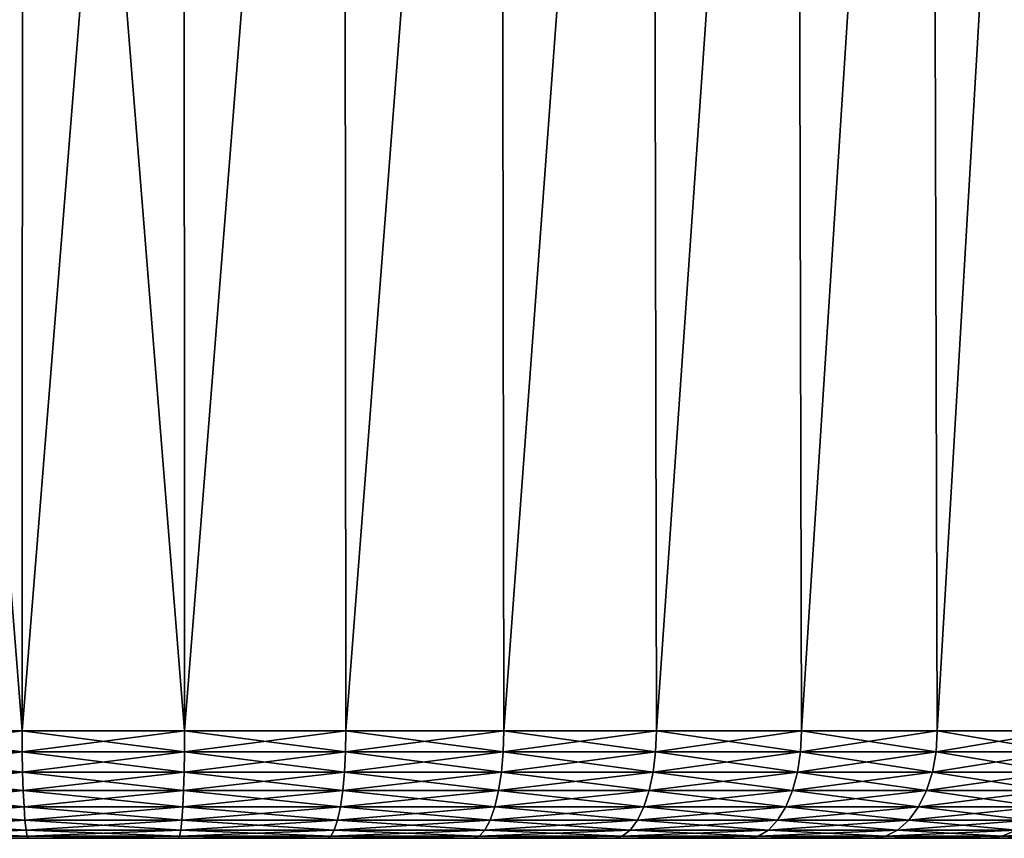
# Model space of a CAD drawing. Header units: metres. Extents: x -109 to 109, y -505 to 40.
# Tile 250 of 256: x 75.72 to 84.89, y 9.5 to 17.12. Entities that reach past the tile are written whole.
import ezdxf

# ---------------------------------------------------------------- set-up
doc = ezdxf.new("R2010")
doc.units = ezdxf.units.M
doc.layers.add('solid_K244224000C74', color=7, linetype='CONTINUOUS')

msp = doc.modelspace()

# ---------------------------------------------------------------- linework, layer by layer
at = {"layer": 'solid_K244224000C74'}
for points in [[(74.259789, 29.299999, 12.805516), (74.242577, 10.5, 12.802502), (75.744118, 10.5, 12.978006)], [(74.259789, 29.299999, -12.805516), (75.744118, 10.5, -12.978006), (74.242577, 10.5, -12.802502)], [(75.749893, 29.299999, 12.978319), (74.259789, 29.299999, 12.805516), (75.744118, 10.5, 12.978006)], [(74.259789, 29.299999, -12.805516), (75.749893, 29.299999, -12.978319), (75.744118, 10.5, -12.978006)], [(75.749893, 29.299999, 12.978319), (75.744118, 10.5, 12.978006), (77.255882, 10.5, 12.978006)], [(77.250107, 29.299999, -12.978319), (77.255882, 10.5, -12.978006), (75.744118, 10.5, -12.978006)], [(75.749893, 29.299999, -12.978319), (77.250107, 29.299999, -12.978319), (75.744118, 10.5, -12.978006)], [(77.250107, 29.299999, 12.978319), (75.749893, 29.299999, 12.978319), (77.255882, 10.5, 12.978006)], [(78.740211, 29.299999, 12.805516), (77.250107, 29.299999, 12.978319), (77.255882, 10.5, 12.978006)], [(77.250107, 29.299999, -12.978319), (78.740211, 29.299999, -12.805516), (77.255882, 10.5, -12.978006)], [(78.740211, 29.299999, 12.805516), (77.255882, 10.5, 12.978006), (78.757423, 10.5, 12.802502)], [(78.740211, 29.299999, -12.805516), (78.757423, 10.5, -12.802502), (77.255882, 10.5, -12.978006)], [(80.20018, 29.299999, 12.462288), (78.740211, 29.299999, 12.805516), (78.757423, 10.5, 12.802502)], [(78.740211, 29.299999, -12.805516), (80.20018, 29.299999, -12.462288), (78.757423, 10.5, -12.802502)], [(80.20018, 29.299999, 12.462288), (78.757423, 10.5, 12.802502), (80.228439, 10.5, 12.453865)], [(80.20018, 29.299999, -12.462288), (80.228439, 10.5, -12.453865), (78.757423, 10.5, -12.802502)], [(81.611031, 29.299999, 11.953115), (80.20018, 29.299999, 12.462288), (80.228439, 10.5, 12.453865)], [(80.20018, 29.299999, -12.462288), (81.611031, 29.299999, -11.953115), (80.228439, 10.5, -12.453865)], [(81.611031, 29.299999, 11.953115), (80.228439, 10.5, 12.453865), (81.649033, 10.5, 11.936812)], [(81.611031, 29.299999, -11.953115), (81.649033, 10.5, -11.936812), (80.228439, 10.5, -12.453865)], [(82.954056, 29.299999, 11.284701), (81.611031, 29.299999, 11.953115), (81.649033, 10.5, 11.936812)], [(81.611031, 29.299999, -11.953115), (82.954056, 29.299999, -11.284701), (81.649033, 10.5, -11.936812)], [(82.954056, 29.299999, 11.284701), (81.649033, 10.5, 11.936812), (82.999992, 10.5, 11.258335)], [(82.954056, 29.299999, -11.284701), (82.999992, 10.5, -11.258335), (81.649033, 10.5, -11.936812)], [(84.211166, 29.299999, 10.466015), (82.954056, 29.299999, 11.284701), (82.999992, 10.5, 11.258335)], [(82.954056, 29.299999, -11.284701), (84.211166, 29.299999, -10.466015), (82.999992, 10.5, -11.258335)], [(84.211166, 29.299999, 10.466015), (82.999992, 10.5, 11.258335), (84.263054, 10.5, 10.427608)], [(84.211166, 29.299999, -10.466015), (84.263054, 10.5, -10.427608), (82.999992, 10.5, -11.258335)], [(85.36544, 29.299999, 9.508097), (84.211166, 29.299999, 10.466015), (84.263054, 10.5, 10.427608)], [(84.211166, 29.299999, -10.466015), (85.36544, 29.299999, -9.508097), (84.263054, 10.5, -10.427608)], [(85.36544, 29.299999, 9.508097), (84.263054, 10.5, 10.427608), (85.421127, 10.5, 9.455868)], [(85.36544, 29.299999, -9.508097), (85.421127, 10.5, -9.455868), (84.263054, 10.5, -10.427608)], [(75.745232, 10.30491, 12.958824), (75.744118, 10.5, 12.978006), (74.242577, 10.5, 12.802502)], [(74.245911, 10.30491, 12.783578), (75.745232, 10.30491, 12.958824), (74.242577, 10.5, 12.802502)], [(74.245911, 10.30491, -12.783578), (74.242577, 10.5, -12.802502), (75.744118, 10.5, -12.978006)], [(75.745232, 10.30491, -12.958824), (74.245911, 10.30491, -12.783578), (75.744118, 10.5, -12.978006)], [(77.254768, 10.30491, 12.958824), (77.255882, 10.5, 12.978006), (75.744118, 10.5, 12.978006)], [(75.745232, 10.30491, 12.958824), (77.254768, 10.30491, 12.958824), (75.744118, 10.5, 12.978006)], [(75.745232, 10.30491, -12.958824), (75.744118, 10.5, -12.978006), (77.255882, 10.5, -12.978006)], [(77.254768, 10.30491, -12.958824), (75.745232, 10.30491, -12.958824), (77.255882, 10.5, -12.978006)], [(77.254768, 10.30491, 12.958824), (78.754089, 10.30491, 12.783578), (77.255882, 10.5, 12.978006)], [(77.254768, 10.30491, -12.958824), (77.255882, 10.5, -12.978006), (78.757423, 10.5, -12.802502)], [(78.754089, 10.30491, -12.783578), (77.254768, 10.30491, -12.958824), (78.757423, 10.5, -12.802502)], [(78.754089, 10.30491, 12.783578), (78.757423, 10.5, 12.802502), (77.255882, 10.5, 12.978006)], [(78.754089, 10.30491, 12.783578), (80.222931, 10.30491, 12.435456), (78.757423, 10.5, 12.802502)], [(78.754089, 10.30491, -12.783578), (78.757423, 10.5, -12.802502), (80.228439, 10.5, -12.453865)], [(80.222931, 10.30491, -12.435456), (78.754089, 10.30491, -12.783578), (80.228439, 10.5, -12.453865)], [(80.222931, 10.30491, 12.435456), (80.228439, 10.5, 12.453865), (78.757423, 10.5, 12.802502)], [(80.222931, 10.30491, 12.435456), (81.641426, 10.30491, 11.919167), (80.228439, 10.5, 12.453865)], [(80.222931, 10.30491, -12.435456), (80.228439, 10.5, -12.453865), (81.649033, 10.5, -11.936812)], [(81.641426, 10.30491, -11.919167), (80.222931, 10.30491, -12.435456), (81.649033, 10.5, -11.936812)], [(81.641426, 10.30491, 11.919167), (81.649033, 10.5, 11.936812), (80.228439, 10.5, 12.453865)], [(81.641426, 10.30491, 11.919167), (82.990395, 10.30491, 11.24169), (81.649033, 10.5, 11.936812)], [(81.641426, 10.30491, -11.919167), (81.649033, 10.5, -11.936812), (82.999992, 10.5, -11.258335)], [(82.990395, 10.30491, -11.24169), (81.641426, 10.30491, -11.919167), (82.999992, 10.5, -11.258335)], [(82.990395, 10.30491, 11.24169), (82.999992, 10.5, 11.258335), (81.649033, 10.5, 11.936812)], [(82.990395, 10.30491, 11.24169), (84.251587, 10.30491, 10.412189), (82.999992, 10.5, 11.258335)], [(82.990395, 10.30491, -11.24169), (82.999992, 10.5, -11.258335), (84.263054, 10.5, -10.427608)], [(84.251587, 10.30491, -10.412189), (82.990395, 10.30491, -11.24169), (84.263054, 10.5, -10.427608)], [(84.251587, 10.30491, 10.412189), (84.263054, 10.5, 10.427608), (82.999992, 10.5, 11.258335)], [(84.251587, 10.30491, 10.412189), (85.407959, 10.30491, 9.441881), (84.263054, 10.5, 10.427608)], [(84.251587, 10.30491, -10.412189), (84.263054, 10.5, -10.427608), (85.421127, 10.5, -9.455868)], [(85.407959, 10.30491, -9.441881), (84.251587, 10.30491, -10.412189), (85.421127, 10.5, -9.455868)], [(85.407959, 10.30491, 9.441881), (85.421127, 10.5, 9.455868), (84.263054, 10.5, 10.427608)], [(74.255806, 10.117135, -12.727463), (74.245911, 10.30491, -12.783578), (75.745232, 10.30491, -12.958824)], [(75.74855, 10.117135, 12.901939), (75.745232, 10.30491, 12.958824), (74.245911, 10.30491, 12.783578)], [(74.255806, 10.117135, 12.727463), (75.74855, 10.117135, 12.901939), (74.245911, 10.30491, 12.783578)], [(75.74855, 10.117135, -12.901939), (74.255806, 10.117135, -12.727463), (75.745232, 10.30491, -12.958824)], [(75.74855, 10.117135, -12.901939), (75.745232, 10.30491, -12.958824), (77.254768, 10.30491, -12.958824)], [(77.25145, 10.117135, 12.901939), (77.254768, 10.30491, 12.958824), (75.745232, 10.30491, 12.958824)], [(75.74855, 10.117135, 12.901939), (77.25145, 10.117135, 12.901939), (75.745232, 10.30491, 12.958824)], [(77.25145, 10.117135, -12.901939), (75.74855, 10.117135, -12.901939), (77.254768, 10.30491, -12.958824)], [(77.25145, 10.117135, -12.901939), (77.254768, 10.30491, -12.958824), (78.754089, 10.30491, -12.783578)], [(78.744194, 10.117135, -12.727463), (77.25145, 10.117135, -12.901939), (78.754089, 10.30491, -12.783578)], [(77.25145, 10.117135, 12.901939), (78.744194, 10.117135, 12.727463), (77.254768, 10.30491, 12.958824)], [(78.744194, 10.117135, 12.727463), (78.754089, 10.30491, 12.783578), (77.254768, 10.30491, 12.958824)], [(78.744194, 10.117135, -12.727463), (78.754089, 10.30491, -12.783578), (80.222931, 10.30491, -12.435456)], [(80.206589, 10.117135, -12.380869), (78.744194, 10.117135, -12.727463), (80.222931, 10.30491, -12.435456)], [(78.744194, 10.117135, 12.727463), (80.206589, 10.117135, 12.380869), (78.754089, 10.30491, 12.783578)], [(80.206589, 10.117135, 12.380869), (80.222931, 10.30491, 12.435456), (78.754089, 10.30491, 12.783578)], [(80.206589, 10.117135, -12.380869), (80.222931, 10.30491, -12.435456), (81.641426, 10.30491, -11.919167)], [(81.618858, 10.117135, -11.866845), (80.206589, 10.117135, -12.380869), (81.641426, 10.30491, -11.919167)], [(80.206589, 10.117135, 12.380869), (81.618858, 10.117135, 11.866845), (80.222931, 10.30491, 12.435456)], [(81.618858, 10.117135, 11.866845), (81.641426, 10.30491, 11.919167), (80.222931, 10.30491, 12.435456)], [(81.618858, 10.117135, -11.866845), (81.641426, 10.30491, -11.919167), (82.990395, 10.30491, -11.24169)], [(82.961899, 10.117135, -11.192343), (81.618858, 10.117135, -11.866845), (82.990395, 10.30491, -11.24169)], [(81.618858, 10.117135, 11.866845), (82.961899, 10.117135, 11.192343), (81.641426, 10.30491, 11.919167)], [(82.961899, 10.117135, 11.192343), (82.990395, 10.30491, 11.24169), (81.641426, 10.30491, 11.919167)], [(82.961899, 10.117135, -11.192343), (82.990395, 10.30491, -11.24169), (84.251587, 10.30491, -10.412189)], [(84.21756, 10.117135, -10.366484), (82.961899, 10.117135, -11.192343), (84.251587, 10.30491, -10.412189)], [(82.961899, 10.117135, 11.192343), (84.21756, 10.117135, 10.366484), (82.990395, 10.30491, 11.24169)], [(84.21756, 10.117135, 10.366484), (84.251587, 10.30491, 10.412189), (82.990395, 10.30491, 11.24169)], [(84.21756, 10.117135, -10.366484), (84.251587, 10.30491, -10.412189), (85.407959, 10.30491, -9.441881)], [(85.368851, 10.117135, -9.400434), (84.21756, 10.117135, -10.366484), (85.407959, 10.30491, -9.441881)], [(84.21756, 10.117135, 10.366484), (85.368851, 10.117135, 9.400434), (84.251587, 10.30491, 10.412189)], [(85.368851, 10.117135, 9.400434), (85.407959, 10.30491, 9.441881), (84.251587, 10.30491, 10.412189)], [(74.271873, 9.944103, -12.636316), (74.255806, 10.117135, -12.727463), (75.74855, 10.117135, -12.901939)], [(75.753929, 9.944103, 12.809543), (75.74855, 10.117135, 12.901939), (74.255806, 10.117135, 12.727463)], [(74.271873, 9.944103, 12.636316), (75.753929, 9.944103, 12.809543), (74.255806, 10.117135, 12.727463)], [(75.753929, 9.944103, -12.809543), (74.271873, 9.944103, -12.636316), (75.74855, 10.117135, -12.901939)], [(75.753929, 9.944103, -12.809543), (75.74855, 10.117135, -12.901939), (77.25145, 10.117135, -12.901939)], [(77.246071, 9.944103, 12.809543), (77.25145, 10.117135, 12.901939), (75.74855, 10.117135, 12.901939)], [(75.753929, 9.944103, 12.809543), (77.246071, 9.944103, 12.809543), (75.74855, 10.117135, 12.901939)], [(77.246071, 9.944103, -12.809543), (75.753929, 9.944103, -12.809543), (77.25145, 10.117135, -12.901939)], [(77.246071, 9.944103, -12.809543), (77.25145, 10.117135, -12.901939), (78.744194, 10.117135, -12.727463)], [(78.728127, 9.944103, -12.636316), (77.246071, 9.944103, -12.809543), (78.744194, 10.117135, -12.727463)], [(77.246071, 9.944103, 12.809543), (78.728127, 9.944103, 12.636316), (77.25145, 10.117135, 12.901939)], [(78.728127, 9.944103, 12.636316), (78.744194, 10.117135, 12.727463), (77.25145, 10.117135, 12.901939)], [(78.728127, 9.944103, -12.636316), (78.744194, 10.117135, -12.727463), (80.206589, 10.117135, -12.380869)], [(80.180046, 9.944103, -12.292204), (78.728127, 9.944103, -12.636316), (80.206589, 10.117135, -12.380869)], [(78.728127, 9.944103, 12.636316), (80.180046, 9.944103, 12.292204), (78.744194, 10.117135, 12.727463)], [(80.180046, 9.944103, 12.292204), (80.206589, 10.117135, 12.380869), (78.744194, 10.117135, 12.727463)], [(80.180046, 9.944103, -12.292204), (80.206589, 10.117135, -12.380869), (81.618858, 10.117135, -11.866845)], [(81.582199, 9.944103, -11.781861), (80.180046, 9.944103, -12.292204), (81.618858, 10.117135, -11.866845)], [(80.180046, 9.944103, 12.292204), (81.582199, 9.944103, 11.781861), (80.206589, 10.117135, 12.380869)], [(81.582199, 9.944103, 11.781861), (81.618858, 10.117135, 11.866845), (80.206589, 10.117135, 12.380869)], [(81.582199, 9.944103, -11.781861), (81.618858, 10.117135, -11.866845), (82.961899, 10.117135, -11.192343)], [(82.915627, 9.944103, -11.112189), (81.582199, 9.944103, -11.781861), (82.961899, 10.117135, -11.192343)], [(81.582199, 9.944103, 11.781861), (82.915627, 9.944103, 11.112189), (81.618858, 10.117135, 11.866845)], [(82.915627, 9.944103, 11.112189), (82.961899, 10.117135, 11.192343), (81.618858, 10.117135, 11.866845)], [(82.915627, 9.944103, -11.112189), (82.961899, 10.117135, -11.192343), (84.21756, 10.117135, -10.366484)], [(84.162292, 9.944103, -10.292244), (82.915627, 9.944103, -11.112189), (84.21756, 10.117135, -10.366484)], [(82.915627, 9.944103, 11.112189), (84.162292, 9.944103, 10.292244), (82.961899, 10.117135, 11.192343)], [(84.162292, 9.944103, 10.292244), (84.21756, 10.117135, 10.366484), (82.961899, 10.117135, 11.192343)], [(84.162292, 9.944103, -10.292244), (84.21756, 10.117135, -10.366484), (85.368851, 10.117135, -9.400434)], [(85.305336, 9.944103, -9.333114), (84.162292, 9.944103, -10.292244), (85.368851, 10.117135, -9.400434)], [(84.162292, 9.944103, 10.292244), (85.305336, 9.944103, 9.333114), (84.21756, 10.117135, 10.366484)], [(85.305336, 9.944103, 9.333114), (85.368851, 10.117135, 9.400434), (84.21756, 10.117135, 10.366484)], [(74.293503, 9.792477, -12.513647), (74.271873, 9.944103, -12.636316), (75.753929, 9.944103, -12.809543)], [(75.761169, 9.792477, 12.685192), (75.753929, 9.944103, 12.809543), (74.271873, 9.944103, 12.636316)], [(74.293503, 9.792477, 12.513647), (75.761169, 9.792477, 12.685192), (74.271873, 9.944103, 12.636316)], [(75.761169, 9.792477, -12.685192), (74.293503, 9.792477, -12.513647), (75.753929, 9.944103, -12.809543)], [(75.761169, 9.792477, -12.685192), (75.753929, 9.944103, -12.809543), (77.246071, 9.944103, -12.809543)], [(77.238831, 9.792477, 12.685192), (77.246071, 9.944103, 12.809543), (75.753929, 9.944103, 12.809543)], [(75.761169, 9.792477, 12.685192), (77.238831, 9.792477, 12.685192), (75.753929, 9.944103, 12.809543)], [(77.238831, 9.792477, -12.685192), (75.761169, 9.792477, -12.685192), (77.246071, 9.944103, -12.809543)], [(77.238831, 9.792477, -12.685192), (77.246071, 9.944103, -12.809543), (78.728127, 9.944103, -12.636316)], [(78.706497, 9.792477, -12.513647), (77.238831, 9.792477, -12.685192), (78.728127, 9.944103, -12.636316)], [(77.238831, 9.792477, 12.685192), (78.706497, 9.792477, 12.513647), (77.246071, 9.944103, 12.809543)], [(78.706497, 9.792477, 12.513647), (78.728127, 9.944103, 12.636316), (77.246071, 9.944103, 12.809543)], [(78.706497, 9.792477, -12.513647), (78.728127, 9.944103, -12.636316), (80.180046, 9.944103, -12.292204)], [(80.144318, 9.792477, -12.172876), (78.706497, 9.792477, -12.513647), (80.180046, 9.944103, -12.292204)], [(78.706497, 9.792477, 12.513647), (80.144318, 9.792477, 12.172876), (78.728127, 9.944103, 12.636316)], [(80.144318, 9.792477, 12.172876), (80.180046, 9.944103, 12.292204), (78.728127, 9.944103, 12.636316)], [(80.144318, 9.792477, -12.172876), (80.180046, 9.944103, -12.292204), (81.582199, 9.944103, -11.781861)], [(81.53286, 9.792477, -11.667487), (80.144318, 9.792477, -12.172876), (81.582199, 9.944103, -11.781861)], [(80.144318, 9.792477, 12.172876), (81.53286, 9.792477, 11.667487), (80.180046, 9.944103, 12.292204)], [(81.53286, 9.792477, 11.667487), (81.582199, 9.944103, 11.781861), (80.180046, 9.944103, 12.292204)], [(81.53286, 9.792477, -11.667487), (81.582199, 9.944103, -11.781861), (82.915627, 9.944103, -11.112189)], [(82.853348, 9.792477, -11.004316), (81.53286, 9.792477, -11.667487), (82.915627, 9.944103, -11.112189)], [(81.53286, 9.792477, 11.667487), (82.853348, 9.792477, 11.004316), (81.582199, 9.944103, 11.781861)], [(82.853348, 9.792477, 11.004316), (82.915627, 9.944103, 11.112189), (81.582199, 9.944103, 11.781861)], [(82.853348, 9.792477, -11.004316), (82.915627, 9.944103, -11.112189), (84.162292, 9.944103, -10.292244)], [(84.087906, 9.792477, -10.192331), (82.853348, 9.792477, -11.004316), (84.162292, 9.944103, -10.292244)], [(82.853348, 9.792477, 11.004316), (84.087906, 9.792477, 10.192331), (82.915627, 9.944103, 11.112189)], [(84.087906, 9.792477, 10.192331), (84.162292, 9.944103, 10.292244), (82.915627, 9.944103, 11.112189)], [(84.087906, 9.792477, -10.192331), (84.162292, 9.944103, -10.292244), (85.305336, 9.944103, -9.333114)], [(85.219856, 9.792477, -9.242512), (84.087906, 9.792477, -10.192331), (85.305336, 9.944103, -9.333114)], [(84.087906, 9.792477, 10.192331), (85.219856, 9.792477, 9.242512), (84.162292, 9.944103, 10.292244)], [(85.219856, 9.792477, 9.242512), (85.305336, 9.944103, 9.333114), (84.162292, 9.944103, 10.292244)], [(74.319862, 9.668095, -12.36418), (74.293503, 9.792477, -12.513647), (75.761169, 9.792477, -12.685192)], [(75.769997, 9.668095, 12.533676), (75.761169, 9.792477, 12.685192), (74.293503, 9.792477, 12.513647)], [(74.319862, 9.668095, 12.36418), (75.769997, 9.668095, 12.533676), (74.293503, 9.792477, 12.513647)], [(75.769997, 9.668095, -12.533676), (74.319862, 9.668095, -12.36418), (75.761169, 9.792477, -12.685192)], [(75.769997, 9.668095, -12.533676), (75.761169, 9.792477, -12.685192), (77.238831, 9.792477, -12.685192)], [(77.230003, 9.668095, 12.533676), (77.238831, 9.792477, 12.685192), (75.761169, 9.792477, 12.685192)], [(75.769997, 9.668095, 12.533676), (77.230003, 9.668095, 12.533676), (75.761169, 9.792477, 12.685192)], [(77.230003, 9.668095, -12.533676), (75.769997, 9.668095, -12.533676), (77.238831, 9.792477, -12.685192)], [(77.230003, 9.668095, -12.533676), (77.238831, 9.792477, -12.685192), (78.706497, 9.792477, -12.513647)], [(78.680138, 9.668095, -12.36418), (77.230003, 9.668095, -12.533676), (78.706497, 9.792477, -12.513647)], [(77.230003, 9.668095, 12.533676), (78.680138, 9.668095, 12.36418), (77.238831, 9.792477, 12.685192)], [(78.680138, 9.668095, 12.36418), (78.706497, 9.792477, 12.513647), (77.238831, 9.792477, 12.685192)], [(78.680138, 9.668095, -12.36418), (78.706497, 9.792477, -12.513647), (80.144318, 9.792477, -12.172876)], [(80.100792, 9.668095, -12.027479), (78.680138, 9.668095, -12.36418), (80.144318, 9.792477, -12.172876)], [(78.680138, 9.668095, 12.36418), (80.100792, 9.668095, 12.027479), (78.706497, 9.792477, 12.513647)], [(80.100792, 9.668095, 12.027479), (80.144318, 9.792477, 12.172876), (78.706497, 9.792477, 12.513647)], [(80.100792, 9.668095, -12.027479), (80.144318, 9.792477, -12.172876), (81.53286, 9.792477, -11.667487)], [(81.472748, 9.668095, -11.528127), (80.100792, 9.668095, -12.027479), (81.53286, 9.792477, -11.667487)], [(80.100792, 9.668095, 12.027479), (81.472748, 9.668095, 11.528127), (80.144318, 9.792477, 12.172876)], [(81.472748, 9.668095, 11.528127), (81.53286, 9.792477, 11.667487), (80.144318, 9.792477, 12.172876)], [(81.472748, 9.668095, -11.528127), (81.53286, 9.792477, -11.667487), (82.853348, 9.792477, -11.004316)], [(82.777458, 9.668095, -10.872877), (81.472748, 9.668095, -11.528127), (82.853348, 9.792477, -11.004316)], [(81.472748, 9.668095, 11.528127), (82.777458, 9.668095, 10.872877), (81.53286, 9.792477, 11.667487)], [(82.777458, 9.668095, 10.872877), (82.853348, 9.792477, 11.004316), (81.53286, 9.792477, 11.667487)], [(82.777458, 9.668095, -10.872877), (82.853348, 9.792477, -11.004316), (84.087906, 9.792477, -10.192331)], [(83.997276, 9.668095, -10.07059), (82.777458, 9.668095, -10.872877), (84.087906, 9.792477, -10.192331)], [(82.777458, 9.668095, 10.872877), (83.997276, 9.668095, 10.07059), (82.853348, 9.792477, 11.004316)], [(83.997276, 9.668095, 10.07059), (84.087906, 9.792477, 10.192331), (82.853348, 9.792477, 11.004316)], [(83.997276, 9.668095, -10.07059), (84.087906, 9.792477, -10.192331), (85.219856, 9.792477, -9.242512)], [(85.115707, 9.668095, -9.132115), (83.997276, 9.668095, -10.07059), (85.219856, 9.792477, -9.242512)], [(83.997276, 9.668095, 10.07059), (85.115707, 9.668095, 9.132115), (84.087906, 9.792477, 10.192331)], [(85.115707, 9.668095, 9.132115), (85.219856, 9.792477, 9.242512), (84.087906, 9.792477, 10.192331)], [(74.34993, 9.575746, -12.193669), (74.319862, 9.668095, -12.36418), (75.769997, 9.668095, -12.533676)], [(75.780067, 9.575746, 12.360828), (75.769997, 9.668095, 12.533676), (74.319862, 9.668095, 12.36418)], [(74.34993, 9.575746, 12.193669), (75.780067, 9.575746, 12.360828), (74.319862, 9.668095, 12.36418)], [(75.780067, 9.575746, -12.360828), (74.34993, 9.575746, -12.193669), (75.769997, 9.668095, -12.533676)], [(75.780067, 9.575746, -12.360828), (75.769997, 9.668095, -12.533676), (77.230003, 9.668095, -12.533676)], [(77.219933, 9.575746, 12.360828), (77.230003, 9.668095, 12.533676), (75.769997, 9.668095, 12.533676)], [(75.780067, 9.575746, 12.360828), (77.219933, 9.575746, 12.360828), (75.769997, 9.668095, 12.533676)], [(77.219933, 9.575746, -12.360828), (75.780067, 9.575746, -12.360828), (77.230003, 9.668095, -12.533676)], [(77.219933, 9.575746, -12.360828), (77.230003, 9.668095, -12.533676), (78.680138, 9.668095, -12.36418)], [(78.65007, 9.575746, -12.193669), (77.219933, 9.575746, -12.360828), (78.680138, 9.668095, -12.36418)], [(77.219933, 9.575746, 12.360828), (78.65007, 9.575746, 12.193669), (77.230003, 9.668095, 12.533676)], [(78.65007, 9.575746, 12.193669), (78.680138, 9.668095, 12.36418), (77.230003, 9.668095, 12.533676)], [(78.65007, 9.575746, -12.193669), (78.680138, 9.668095, -12.36418), (80.100792, 9.668095, -12.027479)], [(80.051132, 9.575746, -11.861611), (78.65007, 9.575746, -12.193669), (80.100792, 9.668095, -12.027479)], [(78.65007, 9.575746, 12.193669), (80.051132, 9.575746, 11.861611), (78.680138, 9.668095, 12.36418)], [(80.051132, 9.575746, 11.861611), (80.100792, 9.668095, 12.027479), (78.680138, 9.668095, 12.36418)], [(80.051132, 9.575746, -11.861611), (80.100792, 9.668095, -12.027479), (81.472748, 9.668095, -11.528127)], [(81.404175, 9.575746, -11.369146), (80.051132, 9.575746, -11.861611), (81.472748, 9.668095, -11.528127)], [(80.051132, 9.575746, 11.861611), (81.404175, 9.575746, 11.369146), (80.100792, 9.668095, 12.027479)], [(81.404175, 9.575746, 11.369146), (81.472748, 9.668095, 11.528127), (80.100792, 9.668095, 12.027479)], [(81.404175, 9.575746, -11.369146), (81.472748, 9.668095, -11.528127), (82.777458, 9.668095, -10.872877)], [(82.690887, 9.575746, -10.722933), (81.404175, 9.575746, -11.369146), (82.777458, 9.668095, -10.872877)], [(81.404175, 9.575746, 11.369146), (82.690887, 9.575746, 10.722933), (81.472748, 9.668095, 11.528127)], [(82.690887, 9.575746, 10.722933), (82.777458, 9.668095, 10.872877), (81.472748, 9.668095, 11.528127)], [(82.690887, 9.575746, -10.722933), (82.777458, 9.668095, -10.872877), (83.997276, 9.668095, -10.07059)], [(83.893883, 9.575746, -9.93171), (82.690887, 9.575746, -10.722933), (83.997276, 9.668095, -10.07059)], [(82.690887, 9.575746, 10.722933), (83.893883, 9.575746, 9.93171), (82.777458, 9.668095, 10.872877)], [(83.893883, 9.575746, 9.93171), (83.997276, 9.668095, 10.07059), (82.777458, 9.668095, 10.872877)], [(83.893883, 9.575746, -9.93171), (83.997276, 9.668095, -10.07059), (85.115707, 9.668095, -9.132115)], [(84.996887, 9.575746, -9.006178), (83.893883, 9.575746, -9.93171), (85.115707, 9.668095, -9.132115)], [(83.893883, 9.575746, 9.93171), (84.996887, 9.575746, 9.006178), (83.997276, 9.668095, 10.07059)], [(84.996887, 9.575746, 9.006178), (85.115707, 9.668095, 9.132115), (83.997276, 9.668095, 10.07059)], [(74.382545, 9.518986, -12.008681), (74.34993, 9.575746, -12.193669), (75.780067, 9.575746, -12.360828)], [(75.790985, 9.518986, 12.173305), (75.780067, 9.575746, 12.360828), (74.34993, 9.575746, 12.193669)], [(74.382545, 9.518986, 12.008681), (75.790985, 9.518986, 12.173305), (74.34993, 9.575746, 12.193669)], [(75.790985, 9.518986, -12.173305), (74.382545, 9.518986, -12.008681), (75.780067, 9.575746, -12.360828)], [(75.790985, 9.518986, -12.173305), (75.780067, 9.575746, -12.360828), (77.219933, 9.575746, -12.360828)], [(77.209015, 9.518986, 12.173305), (77.219933, 9.575746, 12.360828), (75.780067, 9.575746, 12.360828)], [(75.790985, 9.518986, 12.173305), (77.209015, 9.518986, 12.173305), (75.780067, 9.575746, 12.360828)], [(77.209015, 9.518986, -12.173305), (75.790985, 9.518986, -12.173305), (77.219933, 9.575746, -12.360828)], [(77.209015, 9.518986, -12.173305), (77.219933, 9.575746, -12.360828), (78.65007, 9.575746, -12.193669)], [(78.617455, 9.518986, -12.008681), (77.209015, 9.518986, -12.173305), (78.65007, 9.575746, -12.193669)], [(77.209015, 9.518986, 12.173305), (78.617455, 9.518986, 12.008681), (77.219933, 9.575746, 12.360828)], [(78.617455, 9.518986, 12.008681), (78.65007, 9.575746, 12.193669), (77.219933, 9.575746, 12.360828)], [(78.617455, 9.518986, -12.008681), (78.65007, 9.575746, -12.193669), (80.051132, 9.575746, -11.861611)], [(79.997261, 9.518986, -11.681662), (78.617455, 9.518986, -12.008681), (80.051132, 9.575746, -11.861611)], [(78.617455, 9.518986, 12.008681), (79.997261, 9.518986, 11.681662), (78.65007, 9.575746, 12.193669)], [(79.997261, 9.518986, 11.681662), (80.051132, 9.575746, 11.861611), (78.65007, 9.575746, 12.193669)], [(79.997261, 9.518986, -11.681662), (80.051132, 9.575746, -11.861611), (81.404175, 9.575746, -11.369146)], [(81.329773, 9.518986, -11.196668), (79.997261, 9.518986, -11.681662), (81.404175, 9.575746, -11.369146)], [(79.997261, 9.518986, 11.681662), (81.329773, 9.518986, 11.196668), (80.051132, 9.575746, 11.861611)], [(81.329773, 9.518986, 11.196668), (81.404175, 9.575746, 11.369146), (80.051132, 9.575746, 11.861611)], [(81.329773, 9.518986, -11.196668), (81.404175, 9.575746, -11.369146), (82.690887, 9.575746, -10.722933)], [(82.59697, 9.518986, -10.560257), (81.329773, 9.518986, -11.196668), (82.690887, 9.575746, -10.722933)], [(81.329773, 9.518986, 11.196668), (82.59697, 9.518986, 10.560257), (81.404175, 9.575746, 11.369146)], [(82.59697, 9.518986, 10.560257), (82.690887, 9.575746, 10.722933), (81.404175, 9.575746, 11.369146)], [(82.59697, 9.518986, -10.560257), (82.690887, 9.575746, -10.722933), (83.893883, 9.575746, -9.93171)], [(83.781715, 9.518986, -9.781038), (82.59697, 9.518986, -10.560257), (83.893883, 9.575746, -9.93171)], [(82.59697, 9.518986, 10.560257), (83.781715, 9.518986, 9.781038), (82.690887, 9.575746, 10.722933)], [(83.781715, 9.518986, 9.781038), (83.893883, 9.575746, 9.93171), (82.690887, 9.575746, 10.722933)], [(83.781715, 9.518986, -9.781038), (83.893883, 9.575746, -9.93171), (84.996887, 9.575746, -9.006178)], [(84.867989, 9.518986, -8.869547), (83.781715, 9.518986, -9.781038), (84.996887, 9.575746, -9.006178)], [(83.781715, 9.518986, 9.781038), (84.867989, 9.518986, 8.869547), (83.893883, 9.575746, 9.93171)], [(84.867989, 9.518986, 8.869547), (84.996887, 9.575746, 9.006178), (83.893883, 9.575746, 9.93171)], [(84.867989, 9.518986, -8.869547), (84.996887, 9.575746, -9.006178), (85.984993, 9.575746, -7.958852)], [(85.841095, 9.518986, -7.83811), (84.867989, 9.518986, -8.869547), (85.984993, 9.575746, -7.958852)], [(84.867989, 9.518986, 8.869547), (85.841095, 9.518986, 7.83811), (84.996887, 9.575746, 9.006178)], [(88.41954, 9.5, 1.386933), (64.58046, 9.5, 1.386943), (64.5, 9.5)], [(88.5, 9.5), (88.41954, 9.5, 1.386933), (64.5, 9.5)], [(64.58046, 9.5, -1.386933), (88.5, 9.5), (64.5, 9.5)], [(88.177811, 9.5, 2.761813), (64.822189, 9.5, 2.761826), (64.58046, 9.5, 1.386943)], [(88.41954, 9.5, 1.386933), (88.177811, 9.5, 2.761813), (64.58046, 9.5, 1.386943)], [(64.58046, 9.5, -1.386933), (88.41954, 9.5, -1.386943), (88.5, 9.5)], [(64.58046, 9.5, -1.386933), (64.822189, 9.5, -2.761813), (88.41954, 9.5, -1.386943)], [(87.777817, 9.5, 4.10005), (65.222191, 9.5, 4.100061), (64.822189, 9.5, 2.761826)], [(88.177811, 9.5, 2.761813), (87.777817, 9.5, 4.10005), (64.822189, 9.5, 2.761826)], [(64.822189, 9.5, -2.761813), (88.177811, 9.5, -2.761826), (88.41954, 9.5, -1.386943)], [(64.822189, 9.5, -2.761813), (65.222183, 9.5, -4.10005), (88.177811, 9.5, -2.761826)], [(65.222183, 9.5, -4.10005), (87.777809, 9.5, -4.100061), (88.177811, 9.5, -2.761826)], [(65.222183, 9.5, -4.10005), (65.77449, 9.5, -5.38175), (87.777809, 9.5, -4.100061)], [(87.22551, 9.5, 5.38175), (65.774498, 9.5, 5.381761), (65.222191, 9.5, 4.100061)], [(87.777817, 9.5, 4.10005), (87.22551, 9.5, 5.38175), (65.222191, 9.5, 4.100061)], [(65.77449, 9.5, -5.38175), (87.225502, 9.5, -5.381761), (87.777809, 9.5, -4.100061)], [(65.77449, 9.5, -5.38175), (66.472031, 9.5, -6.59089), (87.225502, 9.5, -5.381761)], [(86.527969, 9.5, 6.59089), (66.472038, 9.5, 6.590901), (65.774498, 9.5, 5.381761)], [(87.22551, 9.5, 5.38175), (86.527969, 9.5, 6.59089), (65.774498, 9.5, 5.381761)], [(66.472031, 9.5, -6.59089), (86.527962, 9.5, -6.590901), (87.225502, 9.5, -5.381761)], [(66.472031, 9.5, -6.59089), (67.305161, 9.5, -7.710697), (86.527962, 9.5, -6.590901)], [(85.694839, 9.5, 7.710697), (67.305168, 9.5, 7.710706), (66.472038, 9.5, 6.590901)], [(86.527969, 9.5, 6.59089), (85.694839, 9.5, 7.710697), (66.472038, 9.5, 6.590901)], [(67.305161, 9.5, -7.710697), (85.694832, 9.5, -7.710706), (86.527962, 9.5, -6.590901)], [(67.305161, 9.5, -7.710697), (68.262779, 9.5, -8.726269), (85.694832, 9.5, -7.710706)], [(84.737221, 9.5, 8.726269), (68.262787, 9.5, 8.726277), (67.305168, 9.5, 7.710706)], [(85.694839, 9.5, 7.710697), (84.737221, 9.5, 8.726269), (67.305168, 9.5, 7.710706)], [(68.262779, 9.5, -8.726269), (84.737213, 9.5, -8.726277), (85.694832, 9.5, -7.710706)], [(68.262779, 9.5, -8.726269), (69.332047, 9.5, -9.623918), (84.737213, 9.5, -8.726277)], [(83.667953, 9.5, 9.623918), (69.332054, 9.5, 9.623925), (68.262787, 9.5, 8.726277)], [(84.737221, 9.5, 8.726269), (83.667953, 9.5, 9.623918), (68.262787, 9.5, 8.726277)], [(69.332047, 9.5, -9.623918), (83.667946, 9.5, -9.623925), (84.737213, 9.5, -8.726277)], [(69.332047, 9.5, -9.623918), (70.498322, 9.5, -10.391314), (83.667946, 9.5, -9.623925)], [(82.501678, 9.5, 10.391314), (70.498337, 9.5, 10.39132), (69.332054, 9.5, 9.623925)], [(83.667953, 9.5, 9.623918), (82.501678, 9.5, 10.391314), (69.332054, 9.5, 9.623925)], [(70.498322, 9.5, -10.391314), (82.501663, 9.5, -10.39132), (83.667946, 9.5, -9.623925)], [(70.498322, 9.5, -10.391314), (71.745705, 9.5, -11.018009), (82.501663, 9.5, -10.39132)], [(81.254295, 9.5, 11.018009), (71.74572, 9.5, 11.018014), (70.498337, 9.5, 10.39132)], [(82.501678, 9.5, 10.391314), (81.254295, 9.5, 11.018009), (70.498337, 9.5, 10.39132)], [(71.745705, 9.5, -11.018009), (81.25428, 9.5, -11.018014), (82.501663, 9.5, -10.39132)], [(71.745705, 9.5, -11.018009), (73.057182, 9.5, -11.495522), (81.25428, 9.5, -11.018014)], [(79.942818, 9.5, 11.495522), (73.057198, 9.5, 11.495524), (71.74572, 9.5, 11.018014)], [(81.254295, 9.5, 11.018009), (79.942818, 9.5, 11.495522), (71.74572, 9.5, 11.018014)], [(73.057182, 9.5, -11.495522), (79.942802, 9.5, -11.495524), (81.25428, 9.5, -11.018014)], [(73.057182, 9.5, -11.495522), (74.415352, 9.5, -11.817527), (79.942802, 9.5, -11.495524)], [(78.584648, 9.5, 11.817527), (74.415367, 9.5, 11.81753), (73.057198, 9.5, 11.495524)], [(79.942818, 9.5, 11.495522), (78.584648, 9.5, 11.817527), (73.057198, 9.5, 11.495524)], [(74.382545, 9.518986, 12.008681), (74.415367, 9.5, 11.81753), (75.801956, 9.5, 11.979655)], [(74.382545, 9.518986, 12.008681), (75.801956, 9.5, 11.979655), (75.790985, 9.518986, 12.173305)], [(74.382545, 9.518986, -12.008681), (75.801941, 9.5, -11.979654), (74.415352, 9.5, -11.817527)], [(75.790985, 9.518986, -12.173305), (75.801941, 9.5, -11.979654), (74.382545, 9.518986, -12.008681)], [(74.415352, 9.5, -11.817527), (78.584633, 9.5, -11.81753), (79.942802, 9.5, -11.495524)], [(74.415352, 9.5, -11.817527), (75.801941, 9.5, -11.979654), (78.584633, 9.5, -11.81753)], [(77.198059, 9.5, 11.979654), (75.801956, 9.5, 11.979655), (74.415367, 9.5, 11.81753)], [(78.584648, 9.5, 11.817527), (77.198059, 9.5, 11.979654), (74.415367, 9.5, 11.81753)], [(75.790985, 9.518986, 12.173305), (75.801956, 9.5, 11.979655), (77.198059, 9.5, 11.979654)], [(75.790985, 9.518986, 12.173305), (77.198059, 9.5, 11.979654), (77.209015, 9.518986, 12.173305)], [(77.209015, 9.518986, -12.173305), (75.801941, 9.5, -11.979654), (75.790985, 9.518986, -12.173305)], [(77.209015, 9.518986, -12.173305), (77.198044, 9.5, -11.979655), (75.801941, 9.5, -11.979654)], [(75.801941, 9.5, -11.979654), (77.198044, 9.5, -11.979655), (78.584633, 9.5, -11.81753)], [(78.617455, 9.518986, -12.008681), (78.584633, 9.5, -11.81753), (77.198044, 9.5, -11.979655)], [(78.617455, 9.518986, -12.008681), (77.198044, 9.5, -11.979655), (77.209015, 9.518986, -12.173305)], [(78.617455, 9.518986, 12.008681), (77.198059, 9.5, 11.979654), (78.584648, 9.5, 11.817527)], [(77.209015, 9.518986, 12.173305), (77.198059, 9.5, 11.979654), (78.617455, 9.518986, 12.008681)], [(79.997261, 9.518986, -11.681662), (79.942802, 9.5, -11.495524), (78.584633, 9.5, -11.81753)], [(79.997261, 9.518986, -11.681662), (78.584633, 9.5, -11.81753), (78.617455, 9.518986, -12.008681)], [(79.997261, 9.518986, 11.681662), (78.584648, 9.5, 11.817527), (79.942818, 9.5, 11.495522)], [(78.617455, 9.518986, 12.008681), (78.584648, 9.5, 11.817527), (79.997261, 9.518986, 11.681662)], [(81.329773, 9.518986, -11.196668), (81.25428, 9.5, -11.018014), (79.942802, 9.5, -11.495524)], [(81.329773, 9.518986, -11.196668), (79.942802, 9.5, -11.495524), (79.997261, 9.518986, -11.681662)], [(81.329773, 9.518986, 11.196668), (79.942818, 9.5, 11.495522), (81.254295, 9.5, 11.018009)], [(79.997261, 9.518986, 11.681662), (79.942818, 9.5, 11.495522), (81.329773, 9.518986, 11.196668)], [(82.59697, 9.518986, -10.560257), (82.501663, 9.5, -10.39132), (81.25428, 9.5, -11.018014)], [(82.59697, 9.518986, -10.560257), (81.25428, 9.5, -11.018014), (81.329773, 9.518986, -11.196668)], [(82.59697, 9.518986, 10.560257), (81.254295, 9.5, 11.018009), (82.501678, 9.5, 10.391314)], [(81.329773, 9.518986, 11.196668), (81.254295, 9.5, 11.018009), (82.59697, 9.518986, 10.560257)], [(83.781715, 9.518986, -9.781038), (83.667946, 9.5, -9.623925), (82.501663, 9.5, -10.39132)], [(83.781715, 9.518986, -9.781038), (82.501663, 9.5, -10.39132), (82.59697, 9.518986, -10.560257)], [(83.781715, 9.518986, 9.781038), (82.501678, 9.5, 10.391314), (83.667953, 9.5, 9.623918)], [(82.59697, 9.518986, 10.560257), (82.501678, 9.5, 10.391314), (83.781715, 9.518986, 9.781038)], [(84.867989, 9.518986, -8.869547), (84.737213, 9.5, -8.726277), (83.667946, 9.5, -9.623925)], [(84.867989, 9.518986, -8.869547), (83.667946, 9.5, -9.623925), (83.781715, 9.518986, -9.781038)], [(84.867989, 9.518986, 8.869547), (83.667953, 9.5, 9.623918), (84.737221, 9.5, 8.726269)], [(83.781715, 9.518986, 9.781038), (83.667953, 9.5, 9.623918), (84.867989, 9.518986, 8.869547)], [(85.841095, 9.518986, -7.83811), (85.694832, 9.5, -7.710706), (84.737213, 9.5, -8.726277)], [(85.841095, 9.518986, -7.83811), (84.737213, 9.5, -8.726277), (84.867989, 9.518986, -8.869547)], [(85.841095, 9.518986, 7.83811), (84.737221, 9.5, 8.726269), (85.694839, 9.5, 7.710697)], [(84.867989, 9.518986, 8.869547), (84.737221, 9.5, 8.726269), (85.841095, 9.518986, 7.83811)]]:
    msp.add_3dface(points, dxfattribs=at)

doc.saveas('drawing.dxf')
